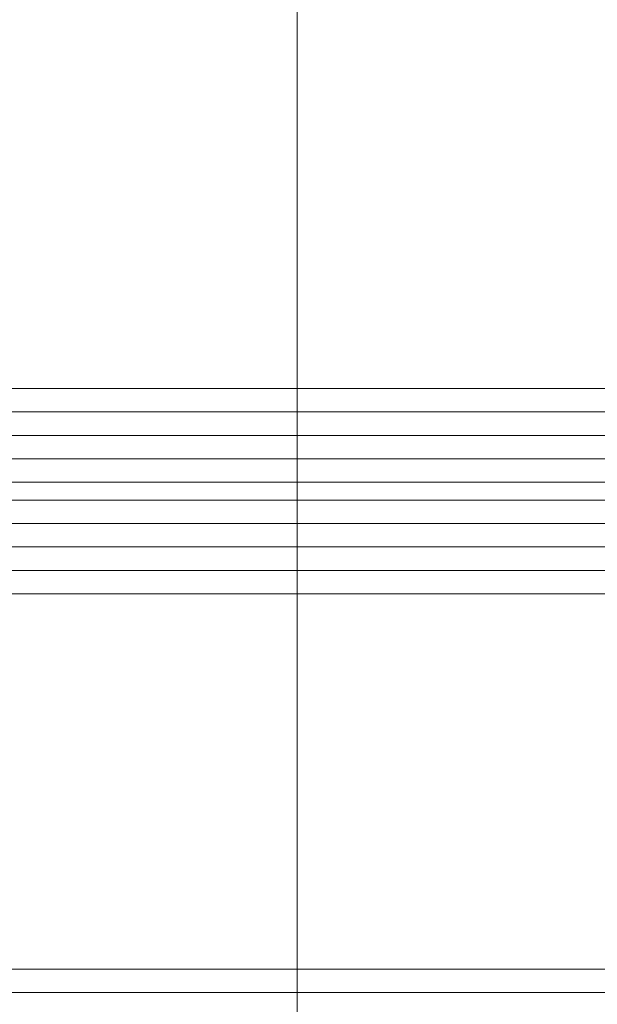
# Model space of a CAD drawing. Extents: x 1911006 to 2186114, y 709265 to 747216.
# Tile 31 of 256: x 1917497 to 1917522, y 735177 to 735219. Entities that reach past the tile are written whole.
import ezdxf

# ---------------------------------------------------------------- set-up
doc = ezdxf.new("R2010")
doc.units = 0
doc.header["$LTSCALE"] = 500
doc.header["$MEASUREMENT"] = 0
doc.layers.add('!_A_44_REFERENCIA', color=241, linetype='CONTINUOUS', lineweight=15, plot=False)
doc.layers.add('_MB_kreskowanie_szklo_0.09', color=157, linetype='CONTINUOUS', lineweight=9)
doc.layers.add('_MB_szklo_0.15', color=142, linetype='CONTINUOUS', lineweight=15)

msp = doc.modelspace()

# ---------------------------------------------------------------- linework, layer by layer
at = {"layer": '!_A_44_REFERENCIA', "color": 7}
for points in [[(1917509.173, 735568.525), (1917509.173, 734974.525), (1917089.173, 734974.525), (1917089.173, 735568.525)], [(1917929.173, 735568.525), (1917929.173, 734974.525), (1917509.173, 734974.525), (1917509.173, 735568.525)]]:
    msp.add_lwpolyline(points, close=True, dxfattribs=at)
at = {"layer": '_MB_kreskowanie_szklo_0.09', "color": 7}
for points in [[(1917482.454, 735202.187), (1918410.454, 735202.187)], [(1917482.454, 735201.187), (1918410.454, 735201.187)], [(1917482.454, 735200.187), (1918410.454, 735200.187)], [(1917482.454, 735197.427), (1918410.454, 735197.427)], [(1917482.454, 735196.427), (1918410.454, 735196.427)], [(1917482.454, 735195.427), (1918410.454, 735195.427)], [(1917482.454, 735177.427), (1918410.454, 735177.427)]]:
    msp.add_lwpolyline(points, dxfattribs=at)
at = {"layer": '_MB_szklo_0.15', "color": 7}
for points in [[(1918410.454, 735199.187), (1917482.454, 735199.187), (1917482.454, 735203.187), (1918410.454, 735203.187)], [(1918410.454, 735198.427), (1917482.454, 735198.427), (1917482.454, 735199.187), (1918410.454, 735199.187)], [(1918410.454, 735194.427), (1917482.454, 735194.427), (1917482.454, 735198.427), (1918410.454, 735198.427)], [(1918410.454, 735174.427), (1917482.454, 735174.427), (1917482.454, 735178.427), (1918410.454, 735178.427)]]:
    msp.add_lwpolyline(points, dxfattribs=at)

doc.saveas('drawing.dxf')
